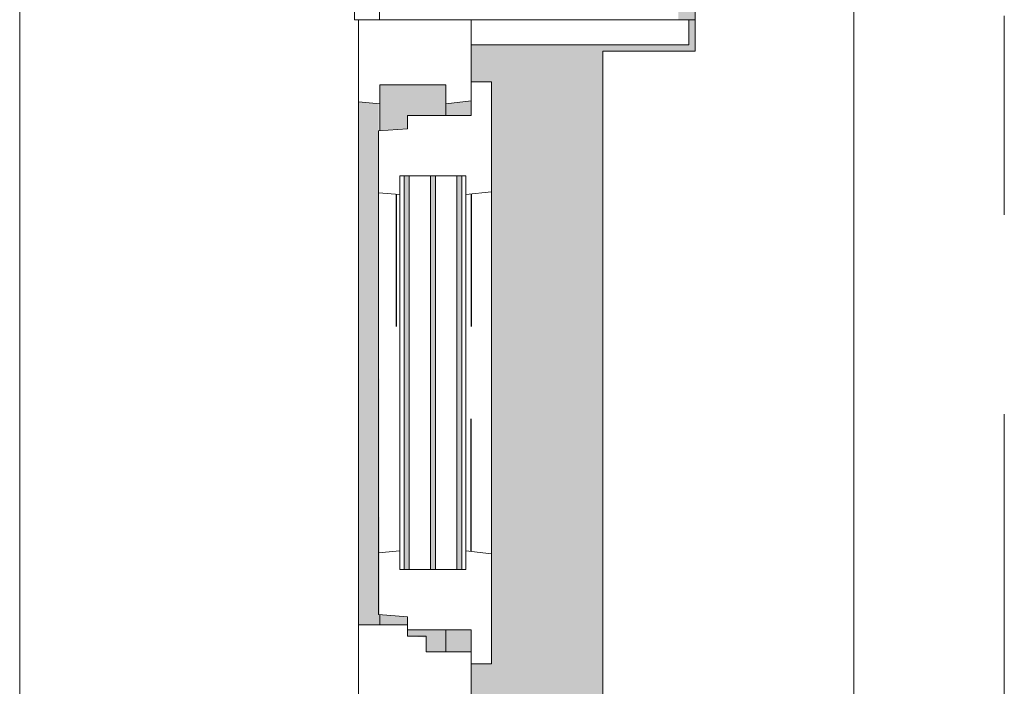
# Model space of a CAD drawing. Extents: x 3176 to 58266, y 1852 to 38199.
# Tile 13 of 256: x 3731 to 4517, y 25870 to 26401. Entities that reach past the tile are written whole.
import ezdxf

# ---------------------------------------------------------------- set-up
doc = ezdxf.new("R2010")
doc.units = 0
doc.header["$LTSCALE"] = 50
doc.linetypes.add('Onderlegger 1e verdieping$0$gestippeld', pattern=[6.35, 3.175, -3.175])
doc.linetypes.add('Onderlegger 1e verdieping$0$stramien', pattern=[22.225, 12.7, -3.175, 3.175, -3.175])
doc.layers.get('0').update_dxf_attribs({"linetype": 'CONTINUOUS'})
for name, color, linetype, lineweight in [('Onderlegger 1e verdieping$0$A-GLAZ', 8, 'CONTINUOUS', 25), ('Onderlegger 1e verdieping$0$A-GLAZ-GLAS', 8, 'CONTINUOUS', 25), ('Onderlegger 1e verdieping$0$S-COLS', 8, 'CONTINUOUS', 18), ('Onderlegger 1e verdieping$0$S-GRID', 8, 'CONTINUOUS', 18)]:
    doc.layers.add(name, color=color, linetype=linetype, lineweight=lineweight)

# ---------------------------------------------------------------- blocks, each defined once
blk = doc.blocks.new('Onderlegger 1e verdieping$0$31_KA_Houten kozijn metselwerkgevel met draaiend deel verdieping - 31_KA_Houten kozijn metselwerkgevel met draaiend deel verdieping-V223-Plotview 1e Verdieping - schaal 1 op 100')
at = {"layer": 'Onderlegger 1e verdieping$0$A-GLAZ'}
h = blk.add_hatch(color=256, dxfattribs=at)
h.paths.add_polyline_path([(-591.11, -60), (-589.53, -77), (92, -77), (93.58, -60), (-589.53, -60)], flags=0)
h.paths.add_polyline_path([(174, -60), (174, -77), (589.62, -76), (591.11, -60), (589.53, -60)], flags=0)
h = blk.add_hatch(color=256, dxfattribs=at)
h.paths.add_polyline_path([(-604.53, -80.32), (107, -80.32), (107, -77), (-604.53, -77)], flags=0)
h.paths.add_polyline_path([(-604.53, -129.76), (107, -129.76), (107, -126.32), (-604.53, -126.32)], flags=0)
h.paths.add_polyline_path([(-604.53, -84.32), (-604.53, -101.28), (107, -101.28), (107, -84.32), (-591.8, -84.32)], flags=0)
h.paths.add_polyline_path([(-604.53, -122.32), (107, -122.32), (107, -105.28), (-604.53, -105.28)], flags=0)
h.paths.add_polyline_path([(152.5, -129.76), (170, -129.76), (170, -99), (165, -99), (163.99, -114), (152.5, -114), (152.5, -126.32)], flags=0)
h.paths.add_polyline_path([(174, -77), (174, -99), (180.49, -99), (182.13, -77), (180.49, -77)], flags=0)
h.paths.add_polyline_path([(567.87, -77), (569.51, -99), (580, -99), (580, -129.76), (604.53, -129.76), (604.53, -77), (569.51, -77)], flags=0)
h = blk.add_hatch(color=256, dxfattribs=at)
h.paths.add_polyline_path([(-591.8, -150), (94.28, -150), (92, -129.76), (-589.53, -129.76)], flags=0)
h.paths.add_polyline_path([(152.5, -145.39), (152.5, -150), (170, -150), (170, -129.76), (152.5, -129.76)], flags=0)
h.paths.add_polyline_path([(580, -150), (591.8, -150), (589.53, -129.76), (580, -129.76), (580, -145.76)], flags=0)
blk.add_hatch(color=256, dxfattribs=at).paths.add_polyline_path([(-656.5, -328.5), (-631.5, -328.5), (-631.5, -255), (631.5, -255), (631.5, -328.5), (656.5, -328.5), (656.5, -323.5), (636.5, -323.5), (636.5, -150), (607, -150), (607, -166), (143, -166), (143, -150), (-636.5, -150), (-636.5, -323.5), (-656.5, -323.5)], flags=0)
at = {"layer": 'Onderlegger 1e verdieping$0$A-GLAZ', "lineweight": 18}
for p, q in [((-673.91, 210.1), (673.91, 210.1)), ((93.58, -60), (174, -60)), ((174, -60), (174, -99)), ((174, -60), (591.11, -60)), ((589.53, -77), (591.11, -60)), ((591.11, -60), (656.5, -60)), ((664.23, -56.9), (656.5, -56.9)), ((656.5, -56.9), (656.5, -76.9)), ((656.5, -60), (656.5, -150)), ((182.13, -77), (174, -77)), ((589.53, -77), (567.87, -77)), ((604.53, -77), (589.53, -77)), ((604.53, -129.76), (604.53, -77)), ((656.5, -76.9), (688.5, -76.9)), ((165, -99), (165, -114)), ((170, -99), (165, -99)), ((152.5, -114), (152.5, -150)), ((165, -114), (152.5, -114)), ((152.5, -129.76), (170, -129.76)), ((580, -129.76), (589.53, -129.76)), ((589.53, -129.76), (604.53, -129.76)), ((591.8, -150), (589.53, -129.76)), ((143, -150), (94.28, -150)), ((656.5, -150), (607, -150)), ((636.5, -150), (656.5, -150)), ((636.5, -323.5), (636.5, -150)), ((656.5, -150), (656.5, -323.5)), ((656.5, -323.5), (636.5, -323.5)), ((656.5, -323.5), (656.5, -328.5))]:
    blk.add_line(p, q, dxfattribs=at)
blk = doc.blocks.new('Onderlegger 1e verdieping$0$31_KA_Houten kozijn draaiend deel metselwerkgevel - Type-V229-Plotview 1e Verdieping - schaal 1 op 100')
at = {"layer": 'Onderlegger 1e verdieping$0$A-GLAZ', "lineweight": 18}
for p, q in [((10.49, 51), (12.21, 74)), ((12.21, 74), (61.42, 74)), ((61.42, 74), (63, 57)), ((61.42, 74), (348.58, 74)), ((347, 57), (348.58, 74)), ((348.58, 74), (397.79, 74)), ((397.79, 74), (399.51, 51)), ((48, 57), (48, 53.5)), ((63, 57), (48, 57)), ((347, 57), (63, 57)), ((362, 57), (347, 57)), ((362, 53.5), (362, 57)), ((0, 51), (10.49, 51)), ((0, 0), (0, 51)), ((48, 49.5), (48, 32.54)), ((362, 32.54), (362, 49.5)), ((399.51, 51), (410, 51)), ((410, 51), (410, 0)), ((48, 28.54), (48, 11.5)), ((362, 11.5), (362, 28.54)), ((-27, 0), (0, 0)), ((-27, -16), (-27, 0)), ((48, 7.5), (48, 4.24)), ((48, 4.24), (63, 4.24)), ((63, 4.24), (60.72, -16)), ((63, 4.24), (347, 4.24)), ((347, 4.24), (362, 4.24)), ((349.28, -16), (347, 4.24)), ((362, 4.24), (362, 7.5)), ((410, 0), (437, 0)), ((437, 0), (437, -16)), ((60.72, -16), (-27, -16)), ((349.28, -16), (60.72, -16)), ((437, -16), (349.28, -16))]:
    blk.add_line(p, q, dxfattribs=at)
at = {"layer": 'Onderlegger 1e verdieping$0$A-GLAZ', "linetype": 'Onderlegger 1e verdieping$0$gestippeld'}
blk.add_line((347.28, 60.04), (241.79, 60.04), dxfattribs=at)
at = {"layer": 'Onderlegger 1e verdieping$0$A-GLAZ-GLAS'}
for p, q in [((62.52, 0), (168.21, 0)), ((347.48, 0), (241.79, 0))]:
    blk.add_line(p, q, dxfattribs=at)
blk = doc.blocks.new('Onderlegger 1e verdieping$0$31_KA_Houten kozijn metselwerkgevel triple glas - Type-9950181-Plotview 1e Verdieping - schaal 1 op 100')
at = {"layer": 'Onderlegger 1e verdieping$0$A-GLAZ'}
for points in [[(0, 42), (314, 42), (314, 46), (0, 46)], [(0, 21.04), (314, 21.04), (314, 25.04), (0, 25.04)], [(0, 0), (314, 0), (314, 4), (0, 4)]]:
    blk.add_hatch(color=256, dxfattribs=at).paths.add_polyline_path(points, flags=0)
at = {"layer": 'Onderlegger 1e verdieping$0$A-GLAZ', "lineweight": 18}
for p, q in [((0, 46), (314, 46)), ((0, 42), (0, 46)), ((314, 42), (0, 42)), ((314, 46), (314, 42)), ((0, 25.04), (314, 25.04)), ((0, 21.04), (0, 25.04)), ((314, 25.04), (314, 21.04)), ((314, 21.04), (0, 21.04)), ((0, 4), (314, 4)), ((0, 0), (0, 4)), ((314, 0), (0, 0)), ((314, 4), (314, 0))]:
    blk.add_line(p, q, dxfattribs=at)
blk = doc.blocks.new('Onderlegger 1e verdieping$0$vensterbank tweede verdieping1 - vensterbank tweede verdieping-12034844-Plotview 1e Verdieping - schaal 1 op 100')
at = {"layer": 'Onderlegger 1e verdieping$0$A-GLAZ', "lineweight": 18}
for p, q in [((4270.09, 26946.7), (4270.09, 26376.37)), ((4396.6, 24943.36), (4396.6, 26546.36)), ((4270.09, 26376.37), (4196.6, 26376.37)), ((4196.6, 26376.37), (4196.6, 25113.37))]:
    blk.add_line(p, q, dxfattribs=at)
blk = doc.blocks.new('Onderlegger 1e verdieping')
at = {"layer": 'Onderlegger 1e verdieping$0$S-COLS', "lineweight": 5}
h = blk.add_hatch(color=256, dxfattribs=at)
h.paths.add_polyline_path([(4256.6, 19428.2), (4270.09, 19428.2), (4270.09, 19588.37), (4256.6, 19588.37), (4256.6, 19443.2)], flags=0)
h.paths.add_polyline_path([(4270.09, 20901.37), (4270.09, 21421.7), (4256.6, 21421.7), (4256.6, 20901.37), (4265.09, 20901.37)], flags=0)
h.paths.add_polyline_path([(4256.6, 22734.7), (4270.09, 22734.7), (4270.09, 23255.03), (4256.6, 23255.03), (4256.6, 22779.7)], flags=0)
h.paths.add_polyline_path([(4256.6, 24568.03), (4270.09, 24568.03), (4270.09, 25088.37), (4256.6, 25088.37), (4256.6, 24613.03)], flags=0)
h.paths.add_polyline_path([(4270.09, 26401.37), (4270.09, 26921.7), (4256.6, 26921.7), (4256.6, 26401.37), (4265.09, 26401.37)], flags=0)
h.paths.add_polyline_path([(4256.6, 28234.7), (4270.09, 28234.7), (4270.09, 28755.03), (4256.6, 28755.03), (4256.6, 28258.3)], flags=0)
h.paths.add_polyline_path([(4270.09, 30068.03), (4270.09, 30588.37), (4256.6, 30588.37), (4256.6, 30068.03), (4265.09, 30068.03)], flags=0)
h.paths.add_polyline_path([(4265.09, 31901.37), (4270.09, 31901.37), (4270.09, 32421.7), (4256.6, 32421.7), (4256.6, 31901.37)], flags=0)
h.paths.add_polyline_path([(4256.6, 33734.7), (4270.09, 33734.7), (4270.09, 34255.03), (4256.6, 34255.03), (4256.6, 33779.7)], flags=0)
h.paths.add_polyline_path([(4270.09, 35568.03), (4270.09, 35828.19), (4276.6, 35828.2), (4276.6, 35928.2), (4256.6, 35928.2), (4256.6, 35568.03), (4265.09, 35568.03)], flags=0)
at = {"layer": 'Onderlegger 1e verdieping$0$S-GRID', "linetype": 'Onderlegger 1e verdieping$0$stramien'}
blk.add_line((4516.6, 37199.41), (4516.6, 18255.77), dxfattribs=at)
at = {"layer": 'Onderlegger 1e verdieping$0$A-GLAZ'}
blk.add_blockref('Onderlegger 1e verdieping$0$vensterbank tweede verdieping1 - vensterbank tweede verdieping-12034844-Plotview 1e Verdieping - schaal 1 op 100', (0, 0), dxfattribs=at)
at = {"layer": 'Onderlegger 1e verdieping$0$A-GLAZ', "rotation": 89.99999999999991}
for name, p in [('Onderlegger 1e verdieping$0$31_KA_Houten kozijn metselwerkgevel met draaiend deel verdieping - 31_KA_Houten kozijn metselwerkgevel met draaiend deel verdieping-V223-Plotview 1e Verdieping - schaal 1 op 100', (3941.6, 25744.87)), ('Onderlegger 1e verdieping$0$31_KA_Houten kozijn draaiend deel metselwerkgevel - Type-V229-Plotview 1e Verdieping - schaal 1 op 100', (4091.6, 25914.87)), ('Onderlegger 1e verdieping$0$31_KA_Houten kozijn metselwerkgevel triple glas - Type-9950181-Plotview 1e Verdieping - schaal 1 op 100', (4084.1, 25962.87))]:
    blk.add_blockref(name, p, dxfattribs=at)

msp = doc.modelspace()

# ---------------------------------------------------------------- block references
msp.add_blockref('Onderlegger 1e verdieping', (0, 0))

doc.saveas('drawing.dxf')
